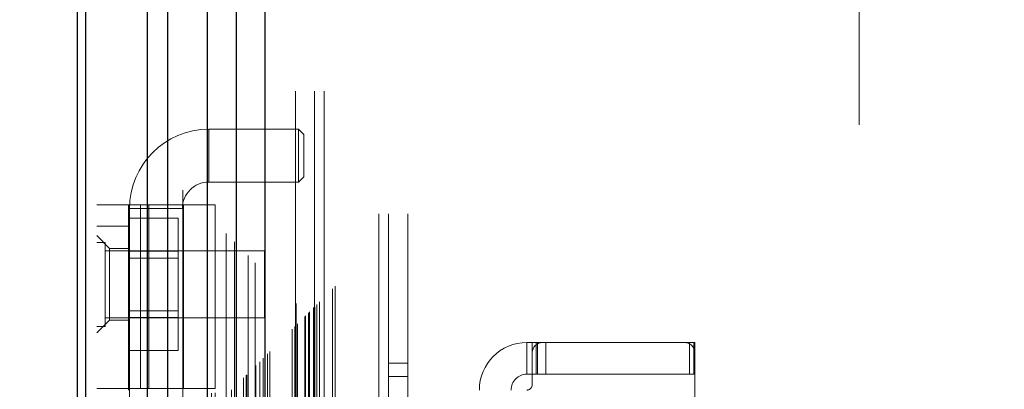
# Model space of a CAD drawing. Header units: inches. Extents: x 0.2 to 10.8, y 0.2 to 8.2.
# Tile 93 of 176: x 3.1191 to 3.3025, y 4.8673 to 4.936. Entities that reach past the tile are written whole.
import ezdxf

# ---------------------------------------------------------------- set-up
doc = ezdxf.new("R2010")
doc.units = ezdxf.units.IN
doc.header["$MEASUREMENT"] = 0
doc.linetypes.add('HIDDEN', pattern=[0.075, 0.05, -0.025])
doc.layers.add('DIMENSIONS', color=140, linetype='Continuous')
doc.styles.add('SLDTEXTSTYLE0', font='TXT', dxfattribs={"width": 0.7})
doc.dimstyles.new('SLDDIMSTYLE0', dxfattribs={"dimtxt": 0.084961, "dimasz": 0.13, "dimexe": 0, "dimexo": 0.0625, "dimgap": 0.02124, "dimtad": 0, "dimtih": 1, "dimtoh": 1, "dimlfac": 20, "dimrnd": 1e-09, "dimzin": 12, "dimdsep": 46, "dimtxsty": 'SLDTEXTSTYLE0', "dimsah": 1, "dimcen": 0.09, "dimadec": 0, "dimazin": 3, "dimtfac": 1, "dimtofl": 0, "dimtmove": 0, "dimatfit": 3, "dimfxl": 0, "dimfrac": 2, "dimtolj": 1, "dimtzin": 12, "dimarcsym": 0})

# ---------------------------------------------------------------- blocks, each defined once
blk = doc.blocks.new('_D_1')
at = {"layer": 'DIMENSIONS'}
for p, q in [((3.25246, 4.97828), (2.69259, 4.97828)), ((2.81759, 4.97828), (2.81759, 4.10219)), ((2.62068, 3.94814), (2.59215, 3.94814)), ((2.59215, 3.94814), (2.59215, 3.81311)), ((3.01451, 3.94814), (3.04304, 3.94814)), ((3.04304, 3.94814), (3.04304, 3.81311)), ((2.59215, 3.81311), (2.62068, 3.81311)), ((3.04304, 3.81311), (3.01451, 3.81311)), ((2.81759, 2.88411), (2.81759, 3.79409)), ((3.25246, 2.88411), (2.69259, 2.88411))]:
    blk.add_line(p, q, dxfattribs=at)
for points in [[(2.81759, 4.97828), (2.79759, 4.84828), (2.83759, 4.84828)], [(2.81759, 2.88411), (2.83759, 3.01411), (2.79759, 3.01411)]]:
    blk.add_solid(points, dxfattribs=at)
at = {"layer": 'DIMENSIONS', "char_height": 0.083333, "attachment_point": 1, "style": 'SLDTEXTSTYLE0'}
for s, insert in [('41.88', (2.65602, 4.07458)), ('1063.8', (2.62068, 3.92053))]:
    blk.add_mtext(s, dxfattribs=dict(at, insert=insert))

msp = doc.modelspace()

# ---------------------------------------------------------------- linework, layer by layer
at = {"color": 7, "linetype": 'HIDDEN', "lineweight": 18}
for p, q in [((3.1352259, 2.7504393), (3.1352259, 5.3884096)), ((3.1334259, 2.7504393), (3.1334259, 5.1175278)), ((3.1339531, 2.7504393), (3.1339531, 5.1172288)), ((3.1352259, 2.7504393), (3.1352259, 5.11663)), ((3.1453986, 2.7504393), (3.1453986, 5.1118446)), ((3.1466714, 2.7504393), (3.1466714, 5.1116893)), ((3.149453, 5.1043042), (3.149453, 2.7580845)), ((3.1500073, 2.758628), (3.1500073, 5.1037573)), ((3.1548092, 2.7665256), (3.1548092, 5.0958596)), ((3.1554891, 2.7665898), (3.1554891, 5.0957955)), ((3.157509, 5.0962751), (3.157509, 2.7661102)), ((3.1585303, 2.767151), (3.1585303, 5.0952343)), ((3.1590733, 5.0946909), (3.1590733, 2.7676929)), ((3.1607801, 2.7694008), (3.1607801, 5.0929845)), ((3.1612685, 2.7698892), (3.1612685, 5.0924961)), ((3.1613583, 2.769979), (3.1613583, 5.0924063)), ((3.1616026, 5.0921691), (3.1616026, 2.7702257)), ((3.1629597, 5.0908243), (3.1629597, 2.7715609)), ((3.1629782, 2.7715976), (3.1629782, 5.0907886)), ((3.1630586, 2.7716793), (3.1630586, 5.090706)), ((3.1637751, 2.7724025), (3.1637751, 5.0899777)), ((3.1644499, 2.7730706), (3.1644499, 5.0893146)), ((3.1647323, 5.0890573), (3.1647323, 2.773328)), ((3.1652314, 2.7738521), (3.1652314, 5.0885332)), ((3.1656698, 2.7742905), (3.1656698, 5.0880948)), ((3.1698002, 2.7784208), (3.1698002, 5.0839644)), ((3.1703002, 2.7789208), (3.1703002, 5.0834644)), ((3.1705502, 5.0832144), (3.1705502, 2.7791708)), ((3.1705502, 2.7791708), (3.1705502, 5.0832144)), ((3.1708002, 2.7794208), (3.1708002, 5.0829644)), ((3.1708287, 2.7794313), (3.1708287, 5.082939)), ((3.1721752, 2.7807958), (3.1721752, 5.0815894)), ((3.1721752, 2.7807958), (3.1721752, 5.0815894)), ((3.1723197, 2.7809404), (3.1723197, 5.0814449)), ((3.1728773, 2.781498), (3.1728773, 5.0808873)), ((3.1730502, 2.7816708), (3.1730502, 5.0807144)), ((3.1740237, 2.7826338), (3.1740237, 5.0797517)), ((3.1744481, 2.7830688), (3.1744481, 5.0793165)), ((3.1749119, 2.7835326), (3.1749119, 5.0788527)), ((3.1773662, 2.7859869), (3.1773662, 5.0763984)), ((3.1778032, 2.7864272), (3.1778032, 5.075972)), ((3.1859759, 2.7998893), (3.1859759, 5.0624393)), ((3.1859759, 2.7998893), (3.1859759, 5.0624393)), ((3.1877759, 2.7998893), (3.1877759, 5.0624393)), ((3.1913759, 2.7998893), (3.1913759, 5.0624393)), ((3.1704136, 2.8227176), (3.1704136, 5.0396676)), ((3.1740136, 2.8227176), (3.1740136, 5.0396676)), ((3.1758136, 2.8227176), (3.1758136, 5.0396676)), ((3.1758136, 2.8227176), (3.1758136, 5.0396676)), ((3.2754136, 2.9164676), (3.2754136, 4.9459176)), ((3.154292, 4.9058231), (3.154292, 4.9156656)), ((3.1710243, 4.9156656), (3.154292, 4.9156656)), ((3.1710243, 4.9156656), (3.1710243, 4.9058231)), ((3.1720085, 4.9146814), (3.1710243, 4.9156656)), ((3.1720085, 4.9146814), (3.1720085, 4.9068074)), ((3.154292, 4.9058231), (3.1710243, 4.9058231)), ((3.1710243, 4.9058231), (3.1720085, 4.9068074)), ((3.1334259, 4.9015633), (3.1554731, 4.9015633)), ((3.1393314, 4.8674097), (3.1393314, 4.9015633)), ((3.1395282, 4.9009019), (3.1493707, 4.9009019)), ((3.1395282, 4.9009019), (3.1395282, 4.7532641)), ((3.1415964, 4.8674097), (3.1415964, 4.9015633)), ((3.1431248, 4.9015633), (3.1431248, 4.8674097)), ((3.1493707, 4.7532641), (3.1493707, 4.9009019)), ((3.1495676, 4.8674097), (3.1495676, 4.9015633)), ((3.1554731, 4.8674097), (3.1554731, 4.9015633)), ((3.1393314, 4.8990868), (3.1485814, 4.8990868)), ((3.1485814, 4.892938), (3.1485814, 4.8990868)), ((3.1334259, 4.8976263), (3.1393314, 4.8976263)), ((3.1357881, 4.8934924), (3.1334259, 4.8958546)), ((3.1349884, 4.8946018), (3.1334259, 4.8946018)), ((3.1349884, 4.8789768), (3.1349884, 4.8946018)), ((3.1646759, 4.8930393), (3.1349884, 4.8930393)), ((3.1357881, 4.8934924), (3.1357881, 4.8867995)), ((3.1393314, 4.8934924), (3.1357881, 4.8934924)), ((3.1393314, 4.892938), (3.1485814, 4.892938)), ((3.1485814, 4.8806405), (3.1485814, 4.892938)), ((3.1646759, 4.8805393), (3.1646759, 4.8930393)), ((3.1485814, 4.8916868), (3.1393314, 4.8916868)), ((3.1357881, 4.8867995), (3.1357881, 4.8801066)), ((3.1393314, 4.8818918), (3.1485814, 4.8818918)), ((3.1334259, 4.8777444), (3.1357881, 4.8801066)), ((3.1349884, 4.8805393), (3.1646759, 4.8805393)), ((3.1357881, 4.8801066), (3.1393314, 4.8801066)), ((3.1393314, 4.8806405), (3.1485814, 4.8806405)), ((3.1485814, 4.8744917), (3.1485814, 4.8806405)), ((3.1334259, 4.8789768), (3.1349884, 4.8789768)), ((3.213544, 4.8759727), (3.213544, 4.8700672)), ((3.213544, 4.8759727), (3.2145282, 4.8759727)), ((3.2145282, 4.8759727), (3.2155125, 4.8759727)), ((3.2145282, 4.8740042), (3.2145282, 4.8759727)), ((3.2152897, 4.8700672), (3.2152897, 4.8759727)), ((3.2155125, 4.8700672), (3.2155125, 4.8759727)), ((3.2164967, 4.8759727), (3.2155125, 4.8759727)), ((3.2428747, 4.8759727), (3.2164967, 4.8759727)), ((3.2170441, 4.8700672), (3.2170441, 4.8759727)), ((3.2438589, 4.8759727), (3.2428747, 4.8759727)), ((3.2438589, 4.8759727), (3.2448432, 4.8759727)), ((3.2438589, 4.8700672), (3.2438589, 4.8759727)), ((3.2446291, 4.8700672), (3.2446291, 4.8759727)), ((3.2448432, 4.8740042), (3.2448432, 4.8759727)), ((3.1393314, 4.8744917), (3.1485814, 4.8744917)), ((3.2145282, 4.8740042), (3.2145282, 4.8680987)), ((3.2448432, 4.7814845), (3.2448432, 4.8740042)), ((3.1913759, 4.8721143), (3.1877759, 4.8721143)), ((3.1877759, 4.8696143), (3.1913759, 4.8696143)), ((3.2145282, 4.8700672), (3.213544, 4.8700672)), ((3.2155125, 4.8700672), (3.2145282, 4.8700672)), ((3.2438589, 4.8700672), (3.2155125, 4.8700672)), ((3.2448432, 4.8700672), (3.2438589, 4.8700672)), ((3.1554731, 4.8674097), (3.1334259, 4.8674097)), ((3.1393314, 4.8674097), (3.1393314, 4.8671145))]:
    msp.add_line(p, q, dxfattribs=at)
at = {"color": 7, "linetype": 'Continuous', "lineweight": 25}
for p, q in [((3.1298259, 2.7504393), (3.1298259, 5.1179369)), ((3.1314075, 2.7504393), (3.1314075, 5.1172288)), ((3.1428531, 2.7504393), (3.1428531, 5.1118446)), ((3.1466714, 2.7504393), (3.1466714, 5.1116893)), ((3.1539636, 5.0962751), (3.1539636, 2.7661102)), ((3.1594144, 5.0908243), (3.1594144, 2.7715609)), ((3.1647323, 5.0890573), (3.1647323, 2.773328))]:
    msp.add_line(p, q, dxfattribs=at)
at = {"color": 7, "linetype": 'HIDDEN', "lineweight": 18, "flags": 128}
msp.add_lwpolyline([(3.1704279, 5.0833278), (3.1704285, 3.906824), (3.1704279, 2.779067)], dxfattribs=at)
at = {"color": 7, "linetype": 'HIDDEN', "lineweight": 18}
for centre, radius, start, end in [((3.154292, 4.9009019), 0.0147638, 90, 180), ((3.154292, 4.9009019), 0.0049213, 90, 180), ((3.213544, 4.8671145), 0.0088583, 90, 180), ((3.2164967, 4.8740042), 0.0019685, 90, 180), ((3.2428747, 4.8740042), 0.0019685, 0, 90), ((3.213544, 4.8671145), 0.0029528, 90, 180), ((3.213544, 4.8680987), 0.0009843, 270, 0)]:
    msp.add_arc(centre, radius, start, end, dxfattribs=at)
msp.add_open_spline([(3.1738312, 2.7824568), (3.1738299, 2.785538), (3.1738262, 2.7938989), (3.1738264, 2.8079723), (3.1738274, 2.8246055), (3.173828, 2.8414566), (3.1738274, 2.8677923), (3.1738276, 2.9037043), (3.1738274, 2.9884757), (3.1738276, 3.155114), (3.1738275, 3.4798637), (3.1738275, 3.9753584), (3.1738278, 4.4300647), (3.1738273, 4.7677151), (3.1738281, 4.890785), (3.1738272, 4.9680161), (3.1738283, 4.9997055), (3.1738268, 5.0257952), (3.1738262, 5.0458341), (3.1738288, 5.0588688), (3.1738342, 5.0700506), (3.1738411, 5.0768466), (3.1738443, 5.0799158)], degree=3, knots=[0, 0, 0, 0, 0.00402339, 0.01091756, 0.01837698, 0.02574282, 0.03292153, 0.05276589, 0.07263643, 0.14361527, 0.27036056, 0.49669142, 0.7906276, 0.86411164, 0.93759209, 0.9513311, 0.96495928, 0.97897177, 0.98539885, 0.99112579, 0.99599235, 1, 1, 1, 1], dxfattribs=at)

# ---------------------------------------------------------------- dimensions: what is measured, and where the dimension line sits
at = {"layer": 'DIMENSIONS'}
dim = msp.add_linear_dim(base=(2.8175947, 2.8841093), p1=(3.3024636, 4.9782759), p2=(3.3024636, 2.8841093), angle=90, dimstyle='SLDDIMSTYLE0', dxfattribs=at)
dim.commit()
dim.dimension.update_dxf_attribs({"geometry": '_D_1', "text_midpoint": (2.8175947, 3.9481397), "dimtype": 160})

doc.saveas('drawing.dxf')
